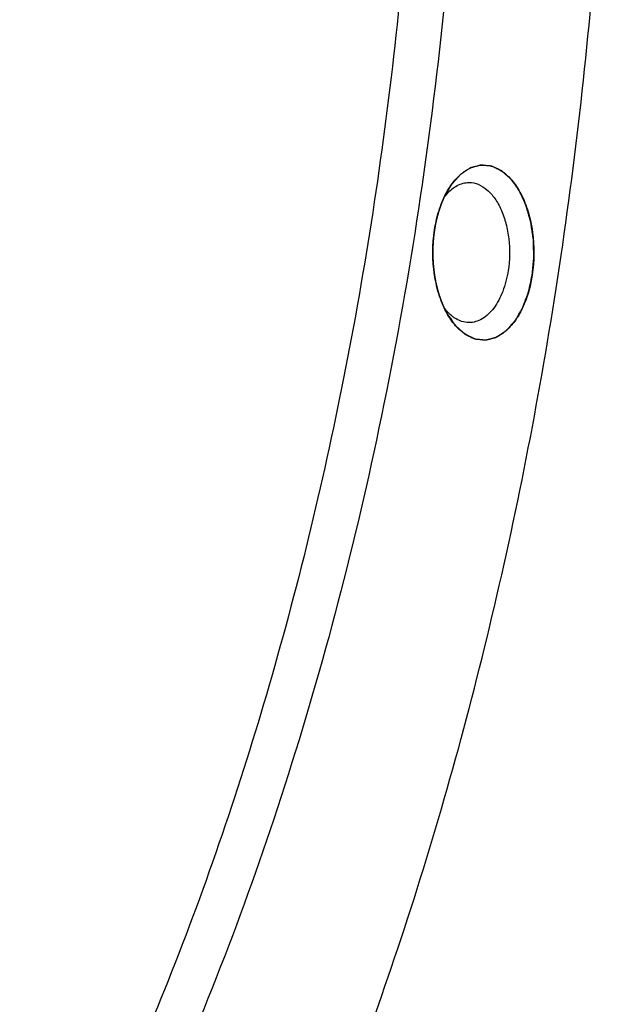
# Model space of a CAD drawing. Header units: millimetres. Extents: x -131 to 420, y 0 to 297.
# Tile 11 of 28: x -63 to -56, y 40 to 52. Entities that reach past the tile are written whole.
import ezdxf

# ---------------------------------------------------------------- set-up
doc = ezdxf.new("R2010")
doc.units = ezdxf.units.MM
doc.header["$LTSCALE"] = 23.1
doc.layers.get('0').update_dxf_attribs({"linetype": 'CONTINUOUS'})
doc.layers.add('02___PRT_ALL_AXES', color=7, linetype='CONTINUOUS')

msp = doc.modelspace()

# ---------------------------------------------------------------- linework, layer by layer
at = {"color": 7, "linetype": 'Continuous'}
for p, q in [((-58.0918, 49.6971), (-58.095, 49.6903)), ((-58.1584, 49.5207), (-58.16, 49.5152)), ((-58.1827, 49.4272), (-58.1842, 49.4205)), ((-58.2146, 49.2239), (-58.2152, 49.2167)), ((-58.221, 49.1209), (-58.2212, 49.1148)), ((-58.2153, 48.913), (-58.2145, 48.9044)), ((-58.1844, 48.7101), (-58.1826, 48.702)), ((-58.1295, 48.522), (-58.1276, 48.5169)), ((-58.0947, 48.4384), (-58.0921, 48.4329))]:
    msp.add_line(p, q, dxfattribs=at)
for points, knots in [([(-62.6486, 76.8336), (-61.9925, 75.6973), (-60.806, 73.2453), (-59.4463, 69.2746), (-58.4745, 64.9763), (-57.916, 60.4633), (-57.7853, 55.8534), (-58.0858, 51.2673), (-58.8096, 46.8253), (-59.938, 42.6432), (-61.4423, 38.8293), (-63.2843, 35.4827), (-65.1067, 33.0999), (-66.6962, 31.5292), (-67.9127, 30.546), (-69.173, 29.7375), (-70.469, 29.1096), (-71.7923, 28.6674), (-73.1335, 28.4147), (-74.4829, 28.3538), (-75.8305, 28.4852), (-77.1661, 28.8077), (-78.0282, 29.1428), (-78.4524, 29.3385)], [0, 0, 0, 0, 0.0645549, 0.1335576, 0.2060786, 0.2809663, 0.3569334, 0.4326339, 0.5067361, 0.5779968, 0.6453409, 0.7079517, 0.7653793, 0.7921717, 0.8177385, 0.8421885, 0.8656777, 0.888409, 0.9106269, 0.9326074, 0.9546416, 0.9770172, 1, 1, 1, 1]), ([(-63.1312, 76.7049), (-62.5784, 75.7475), (-61.5611, 73.7027), (-60.336, 70.4111), (-59.3852, 66.8585), (-58.7267, 63.113), (-58.3731, 59.246), (-58.3311, 55.3315), (-58.6015, 51.4444), (-59.1792, 47.6591), (-60.0532, 44.048), (-61.2069, 40.6798), (-62.6188, 37.6183), (-64.2634, 34.9212), (-66.1119, 32.6393), (-68.1324, 30.8172), (-69.9632, 29.6963), (-71.4646, 29.0839), (-72.2223, 28.8702), (-72.601, 28.7873)], [0, 0, 0, 0, 0.0611869, 0.1260813, 0.1940822, 0.264439, 0.3363006, 0.4087551, 0.4808669, 0.5517142, 0.6204255, 0.6862199, 0.74845, 0.8066525, 0.8606081, 0.9104117, 0.956546, 0.9785406, 1, 1, 1, 1]), ([(-57.0869, 48.8059), (-57.0857, 48.8196), (-57.0831, 48.8471), (-57.0799, 48.8815), (-57.0774, 48.909), (-57.0755, 48.9296), (-57.0736, 48.9502), (-57.072, 48.9674), (-57.0707, 48.9811), (-57.0699, 48.9897), (-57.0693, 48.9966), (-57.0689, 49.0009), (-57.0686, 49.0043), (-57.0684, 49.0069), (-57.0681, 49.0091), (-57.0682, 49.0108), (-57.0683, 49.0126), (-57.0683, 49.0148), (-57.0684, 49.0183), (-57.0686, 49.0245), (-57.0689, 49.0334), (-57.0692, 49.044), (-57.0696, 49.0581), (-57.0701, 49.0758), (-57.0707, 49.097), (-57.0713, 49.1182), (-57.0719, 49.1394), (-57.0724, 49.1571), (-57.0728, 49.1712), (-57.0731, 49.1818), (-57.0734, 49.1924), (-57.0736, 49.2012), (-57.0738, 49.2083), (-57.0739, 49.2127), (-57.074, 49.2158), (-57.074, 49.2176), (-57.0743, 49.2193), (-57.0746, 49.2214), (-57.0752, 49.2249), (-57.0758, 49.2291), (-57.0769, 49.236), (-57.0782, 49.2445), (-57.0797, 49.2548), (-57.0818, 49.2685), (-57.0844, 49.2856), (-57.0876, 49.3061), (-57.0907, 49.3267), (-57.0938, 49.3472), (-57.0969, 49.3677), (-57.0996, 49.3848), (-57.1014, 49.3968), (-57.1024, 49.4036), (-57.1032, 49.4088), (-57.1039, 49.413), (-57.1043, 49.416), (-57.1046, 49.4177), (-57.1048, 49.4188), (-57.1049, 49.4197), (-57.1051, 49.4205), (-57.1055, 49.4219), (-57.1063, 49.4246), (-57.1074, 49.4286), (-57.1088, 49.4333), (-57.1107, 49.4396), (-57.113, 49.4475), (-57.1157, 49.457), (-57.1194, 49.4696), (-57.124, 49.4854), (-57.1314, 49.5107), (-57.1388, 49.536), (-57.1452, 49.5581), (-57.1489, 49.5707), (-57.1517, 49.5802), (-57.1544, 49.5897), (-57.1565, 49.5968), (-57.1579, 49.6015), (-57.1585, 49.6035), (-57.1589, 49.605), (-57.1592, 49.6063), (-57.1597, 49.6073), (-57.1604, 49.6087), (-57.1612, 49.6104), (-57.1624, 49.6132), (-57.164, 49.6166), (-57.166, 49.6207), (-57.1685, 49.6263), (-57.173, 49.6359), (-57.1794, 49.6497), (-57.1871, 49.6662), (-57.1973, 49.6883), (-57.2076, 49.7104), (-57.2165, 49.7297), (-57.2217, 49.7407), (-57.2255, 49.749), (-57.2287, 49.7559), (-57.2313, 49.7614), (-57.2328, 49.7648), (-57.2341, 49.7676), (-57.2349, 49.7694), (-57.2357, 49.7704), (-57.2365, 49.7716), (-57.2375, 49.773), (-57.2387, 49.7746), (-57.2403, 49.7769), (-57.243, 49.7808), (-57.247, 49.7864), (-57.2533, 49.7953), (-57.2613, 49.8065), (-57.2708, 49.8199), (-57.2803, 49.8333), (-57.2898, 49.8468), (-57.2977, 49.8579), (-57.304, 49.8669), (-57.3088, 49.8736), (-57.3135, 49.8803), (-57.3175, 49.8859), (-57.3206, 49.8904), (-57.323, 49.8937), (-57.325, 49.8965), (-57.3266, 49.8988), (-57.3276, 49.9001), (-57.3283, 49.9013), (-57.329, 49.9019), (-57.3297, 49.9025), (-57.331, 49.9038), (-57.3331, 49.9056), (-57.3358, 49.908), (-57.3395, 49.9112), (-57.344, 49.9153), (-57.3513, 49.9218), (-57.3604, 49.9298), (-57.3713, 49.9395), (-57.3822, 49.9493), (-57.3931, 49.959), (-57.404, 49.9687), (-57.413, 49.9768), (-57.4203, 49.9832), (-57.4249, 49.9873), (-57.4285, 49.9905), (-57.4312, 49.9929), (-57.4333, 49.9947), (-57.4346, 49.996), (-57.4353, 49.9966), (-57.436, 49.9972), (-57.4367, 49.9974), (-57.4375, 49.9978), (-57.4385, 49.9983), (-57.4402, 49.9991), (-57.4427, 50.0002), (-57.4456, 50.0016), (-57.4496, 50.0035), (-57.4545, 50.0058), (-57.4604, 50.0086), (-57.4663, 50.0114), (-57.4742, 50.0151), (-57.4841, 50.0197), (-57.4959, 50.0253), (-57.5077, 50.0309), (-57.5195, 50.0364), (-57.5294, 50.0411), (-57.5373, 50.0448), (-57.5422, 50.0471), (-57.5457, 50.0487), (-57.5476, 50.0496), (-57.5491, 50.0503), (-57.5504, 50.0509), (-57.5513, 50.0514), (-57.5523, 50.0519), (-57.5536, 50.0519), (-57.5556, 50.0522), (-57.5582, 50.0524), (-57.5612, 50.0527), (-57.5643, 50.053), (-57.5684, 50.0534), (-57.5735, 50.0539), (-57.5796, 50.0545), (-57.5857, 50.0551), (-57.598, 50.0563), (-57.6122, 50.0576), (-57.6286, 50.0592), (-57.6388, 50.0602), (-57.6469, 50.061), (-57.653, 50.0616), (-57.6581, 50.0621), (-57.6622, 50.0625), (-57.6653, 50.0628), (-57.6678, 50.063), (-57.6699, 50.0632), (-57.6711, 50.0634), (-57.6722, 50.0634), (-57.6728, 50.0635), (-57.6733, 50.0634), (-57.6738, 50.0632), (-57.6747, 50.063), (-57.676, 50.0627), (-57.678, 50.0621), (-57.6805, 50.0615), (-57.6845, 50.0604), (-57.6896, 50.059), (-57.6956, 50.0574), (-57.7037, 50.0552), (-57.7179, 50.0514), (-57.734, 50.0471), (-57.7502, 50.0428), (-57.7603, 50.0401), (-57.7683, 50.0379), (-57.7744, 50.0363), (-57.7794, 50.0349), (-57.7835, 50.0338), (-57.7865, 50.033), (-57.789, 50.0324), (-57.7908, 50.0319), (-57.7917, 50.0316), (-57.7922, 50.0315), (-57.7926, 50.0311), (-57.7932, 50.0308), (-57.7942, 50.0301), (-57.7954, 50.0294), (-57.7968, 50.0284), (-57.7987, 50.0272), (-57.8011, 50.0256), (-57.8049, 50.0231), (-57.8116, 50.0187), (-57.8212, 50.0124), (-57.8326, 50.0048), (-57.8441, 49.9973), (-57.8556, 49.9898), (-57.867, 49.9822), (-57.8766, 49.9759), (-57.8842, 49.9709), (-57.8899, 49.9672), (-57.8947, 49.964), (-57.8985, 49.9615), (-57.9009, 49.9599), (-57.9028, 49.9587), (-57.9039, 49.958), (-57.9046, 49.9575), (-57.905, 49.9573), (-57.9053, 49.9569), (-57.9059, 49.9562), (-57.9073, 49.9546), (-57.9094, 49.9523), (-57.9119, 49.9495), (-57.9145, 49.9467), (-57.9179, 49.9429), (-57.9238, 49.9363), (-57.9322, 49.9269), (-57.9424, 49.9156), (-57.9525, 49.9044), (-57.9627, 49.8931), (-57.9711, 49.8837), (-57.9779, 49.8762), (-57.983, 49.8705), (-57.988, 49.8649), (-57.9923, 49.8602), (-57.9956, 49.8564), (-57.9982, 49.8536), (-58.0003, 49.8512), (-58.002, 49.8494), (-58.003, 49.8482), (-58.0039, 49.8473), (-58.0044, 49.8467), (-58.0048, 49.8462), (-58.0052, 49.8455), (-58.0058, 49.8445), (-58.0068, 49.8429), (-58.0082, 49.8404), (-58.0101, 49.8372), (-58.013, 49.8321), (-58.0167, 49.8258), (-58.0226, 49.8157), (-58.03, 49.8031), (-58.0388, 49.788), (-58.0476, 49.7728), (-58.0594, 49.7526), (-58.0742, 49.7274), (-58.086, 49.7072), (-58.0918, 49.6971)], [0, 0, 0, 0, 0.015625, 0.03125, 0.0390625, 0.046875, 0.0546875, 0.0625, 0.0664062, 0.0703125, 0.0722656, 0.0742188, 0.0751953, 0.0761719, 0.0771484, 0.0776367, 0.078125, 0.0791016, 0.0800781, 0.0820312, 0.0859375, 0.0898438, 0.09375, 0.1015625, 0.109375, 0.1171875, 0.125, 0.1328125, 0.1367188, 0.140625, 0.1445312, 0.1484375, 0.1503906, 0.1523438, 0.1533203, 0.1538086, 0.1542969, 0.1552734, 0.15625, 0.1582031, 0.1601562, 0.1640625, 0.1679688, 0.171875, 0.1796875, 0.1875, 0.1953125, 0.203125, 0.2109375, 0.21875, 0.2226562, 0.2246094, 0.2265625, 0.2285156, 0.2294922, 0.2299805, 0.2304688, 0.2307129, 0.230957, 0.2314453, 0.2324219, 0.234375, 0.2363281, 0.2382812, 0.2421875, 0.2460938, 0.25, 0.2578125, 0.265625, 0.28125, 0.2890625, 0.2929688, 0.296875, 0.3007812, 0.3046875, 0.3056641, 0.3066406, 0.3071289, 0.3076172, 0.3081055, 0.3085938, 0.3095703, 0.3105469, 0.3125, 0.3144531, 0.3164062, 0.3203125, 0.328125, 0.3359375, 0.34375, 0.359375, 0.3671875, 0.3710938, 0.375, 0.3789062, 0.3808594, 0.3828125, 0.3837891, 0.3847656, 0.3852539, 0.3857422, 0.3867188, 0.3876953, 0.3886719, 0.390625, 0.3945312, 0.3984375, 0.40625, 0.4140625, 0.421875, 0.4296875, 0.4375, 0.4414062, 0.4453125, 0.4492188, 0.453125, 0.4550781, 0.4570312, 0.4589844, 0.4599609, 0.4609375, 0.4614258, 0.4619141, 0.4624023, 0.4628906, 0.4648438, 0.4667969, 0.46875, 0.4726562, 0.4765625, 0.484375, 0.4921875, 0.5, 0.5078125, 0.515625, 0.5234375, 0.5273438, 0.53125, 0.5332031, 0.5351562, 0.5371094, 0.5375977, 0.5380859, 0.5385742, 0.5390625, 0.5395508, 0.5400391, 0.5410156, 0.5429688, 0.5449219, 0.546875, 0.5507812, 0.5546875, 0.5585938, 0.5625, 0.5703125, 0.578125, 0.5859375, 0.59375, 0.6015625, 0.6054688, 0.609375, 0.6113281, 0.6123047, 0.6132812, 0.6142578, 0.6147461, 0.6152344, 0.6162109, 0.6171875, 0.6191406, 0.6210938, 0.6230469, 0.625, 0.6289062, 0.6328125, 0.6367188, 0.640625, 0.65625, 0.6640625, 0.671875, 0.6757812, 0.6796875, 0.6835938, 0.6855469, 0.6875, 0.6894531, 0.6904297, 0.6914062, 0.6918945, 0.6923828, 0.692627, 0.6928711, 0.6933594, 0.6943359, 0.6953125, 0.6972656, 0.6992188, 0.703125, 0.7070312, 0.7109375, 0.71875, 0.734375, 0.7421875, 0.75, 0.7539062, 0.7578125, 0.7617188, 0.7636719, 0.765625, 0.7675781, 0.7685547, 0.769043, 0.7692871, 0.7695312, 0.7700195, 0.7705078, 0.7714844, 0.7724609, 0.7734375, 0.7753906, 0.7773438, 0.78125, 0.7890625, 0.796875, 0.8046875, 0.8125, 0.8203125, 0.828125, 0.8320312, 0.8359375, 0.8398438, 0.8417969, 0.84375, 0.8447266, 0.8457031, 0.8459473, 0.8461914, 0.8464355, 0.8466797, 0.8476562, 0.8496094, 0.8515625, 0.8535156, 0.8554688, 0.859375, 0.8671875, 0.875, 0.8828125, 0.890625, 0.8984375, 0.9023438, 0.90625, 0.9101562, 0.9140625, 0.9160156, 0.9179688, 0.9199219, 0.9208984, 0.921875, 0.9223633, 0.9228516, 0.9230957, 0.9233398, 0.9238281, 0.9248047, 0.9257812, 0.9277344, 0.9296875, 0.9335938, 0.9375, 0.9453125, 0.953125, 0.9609375, 0.96875, 0.984375, 1, 1, 1, 1]), ([(-57.9067, 49.9557), (-57.8936, 49.9673), (-57.8421, 50.0087), (-57.7817, 50.0396), (-57.7349, 50.0524)], [0, 0, 0, 0, 0.2659897, 1, 1, 1, 1]), ([(-57.7349, 50.0524), (-57.6888, 50.065), (-57.5876, 50.0711), (-57.4409, 50.0118), (-57.3121, 49.8947), (-57.2056, 49.7297), (-57.1259, 49.5262), (-57.06, 49.2159), (-57.0619, 48.9681), (-57.0869, 48.8059)], [0, 0, 0, 0, 0.0892196, 0.1823471, 0.2878638, 0.4093008, 0.5458141, 0.6936645, 1, 1, 1, 1]), ([(-58.0528, 49.7718), (-58.0424, 49.79), (-58.0009, 49.8566), (-57.9499, 49.9176), (-57.9067, 49.9557)], [0, 0, 0, 0, 0.2669188, 1, 1, 1, 1]), ([(-58.0822, 49.7084), (-58.072, 49.7214), (-58.0323, 49.7681), (-57.9837, 49.808), (-57.9441, 49.8292)], [0, 0, 0, 0, 0.2689847, 1, 1, 1, 1]), ([(-57.9441, 49.8292), (-57.9228, 49.8405), (-57.8785, 49.8584), (-57.8311, 49.8647), (-57.8079, 49.8647)], [0, 0, 0, 0, 0.5104172, 1, 1, 1, 1]), ([(-57.8079, 49.8647), (-57.7723, 49.8647), (-57.697, 49.8489), (-57.5956, 49.7831), (-57.5073, 49.6812), (-57.4352, 49.5488), (-57.3822, 49.3923), (-57.34, 49.1602), (-57.3433, 48.9773), (-57.3618, 48.8577)], [0, 0, 0, 0, 0.0881171, 0.1844739, 0.2940692, 0.4180928, 0.5548455, 0.7007415, 1, 1, 1, 1]), ([(-58.2023, 49.3235), (-58.1896, 49.4052), (-58.1536, 49.56), (-58.0906, 49.7064), (-58.0528, 49.7718)], [0, 0, 0, 0, 0.5226525, 1, 1, 1, 1]), ([(-58.1293, 49.6079), (-58.1299, 49.6065), (-58.1307, 49.6043), (-58.1318, 49.6013), (-58.1324, 49.5995), (-58.133, 49.598), (-58.1333, 49.5971), (-58.1336, 49.5964), (-58.1339, 49.5955), (-58.1345, 49.5938), (-58.1353, 49.5915), (-58.1366, 49.5878), (-58.1383, 49.5832), (-58.1402, 49.5776), (-58.1421, 49.5719), (-58.1441, 49.5663), (-58.1459, 49.5606), (-58.1478, 49.5549), (-58.1497, 49.5492), (-58.1515, 49.5434), (-58.1533, 49.5377), (-58.1556, 49.5301), (-58.1573, 49.5245), (-58.1584, 49.5207)], [0, 0, 0, 0, 0.0625, 0.09375, 0.125, 0.140625, 0.15625, 0.1640625, 0.171875, 0.1875, 0.21875, 0.25, 0.3125, 0.375, 0.4375, 0.5, 0.5625, 0.625, 0.6875, 0.75, 0.8125, 0.875, 1, 1, 1, 1]), ([(-58.095, 49.6903), (-58.0956, 49.689), (-58.0966, 49.6869), (-58.0978, 49.6842), (-58.0986, 49.6825), (-58.0992, 49.6811), (-58.0996, 49.6802), (-58.0999, 49.6796), (-58.1003, 49.6787), (-58.101, 49.6772), (-58.1019, 49.6751), (-58.1035, 49.6716), (-58.1054, 49.6673), (-58.1076, 49.662), (-58.1099, 49.6567), (-58.1121, 49.6515), (-58.1143, 49.6461), (-58.1172, 49.639), (-58.1201, 49.6319), (-58.1226, 49.6256), (-58.124, 49.6219), (-58.1261, 49.6163), (-58.1279, 49.6117), (-58.1293, 49.6079)], [0, 0, 0, 0, 0.0625, 0.09375, 0.125, 0.140625, 0.15625, 0.1640625, 0.171875, 0.1875, 0.21875, 0.25, 0.3125, 0.375, 0.4375, 0.5, 0.5625, 0.625, 0.75, 0.8125, 0.84375, 0.875, 1, 1, 1, 1]), ([(-58.16, 49.5152), (-58.1605, 49.5137), (-58.1612, 49.5113), (-58.1621, 49.5082), (-58.1626, 49.5062), (-58.1631, 49.5047), (-58.1633, 49.5037), (-58.1636, 49.5029), (-58.1638, 49.502), (-58.1643, 49.5002), (-58.165, 49.4978), (-58.1658, 49.4948), (-58.1666, 49.4919), (-58.1673, 49.4894), (-58.1678, 49.4877), (-58.168, 49.4867), (-58.1682, 49.486), (-58.1685, 49.485), (-58.1689, 49.4834), (-58.1694, 49.4814), (-58.1701, 49.479), (-58.1706, 49.477), (-58.1709, 49.4756), (-58.1712, 49.4748), (-58.1713, 49.4743), (-58.1715, 49.4735), (-58.1718, 49.4725), (-58.1722, 49.4708), (-58.1728, 49.4683), (-58.1736, 49.4653), (-58.1746, 49.4613), (-58.1759, 49.4563), (-58.1771, 49.4512), (-58.178, 49.4472), (-58.1786, 49.4447), (-58.1791, 49.4427), (-58.1796, 49.4408), (-58.1803, 49.4375), (-58.1814, 49.4328), (-58.1822, 49.4291), (-58.1827, 49.4272)], [0, 0, 0, 0, 0.0625, 0.09375, 0.125, 0.140625, 0.15625, 0.1640625, 0.171875, 0.1875, 0.21875, 0.25, 0.28125, 0.3125, 0.328125, 0.3359375, 0.34375, 0.359375, 0.375, 0.40625, 0.4375, 0.46875, 0.484375, 0.4921875, 0.5, 0.5078125, 0.515625, 0.53125, 0.5625, 0.59375, 0.625, 0.6875, 0.75, 0.78125, 0.8125, 0.828125, 0.84375, 0.875, 0.9375, 1, 1, 1, 1]), ([(-58.1842, 49.4205), (-58.1845, 49.4188), (-58.1851, 49.4164), (-58.1858, 49.4131), (-58.1862, 49.4111), (-58.1866, 49.4094), (-58.1868, 49.4084), (-58.1869, 49.4076), (-58.1872, 49.4066), (-58.1875, 49.4048), (-58.188, 49.4023), (-58.1889, 49.3981), (-58.19, 49.393), (-58.1916, 49.3847), (-58.1932, 49.3765), (-58.1947, 49.3681), (-58.1959, 49.3619), (-58.197, 49.3557), (-58.198, 49.3494), (-58.1989, 49.3442), (-58.1997, 49.3399), (-58.2004, 49.3355), (-58.2012, 49.3301), (-58.2019, 49.3257), (-58.2023, 49.3235)], [0, 0, 0, 0, 0.0625, 0.09375, 0.125, 0.140625, 0.15625, 0.1640625, 0.171875, 0.1875, 0.21875, 0.25, 0.3125, 0.375, 0.5, 0.5625, 0.625, 0.6875, 0.75, 0.8125, 0.84375, 0.875, 0.9375, 1, 1, 1, 1]), ([(-58.0528, 48.3576), (-58.0906, 48.423), (-58.1536, 48.5695), (-58.2288, 48.8925), (-58.2287, 49.153), (-58.2023, 49.3235)], [0, 0, 0, 0, 0.2283137, 0.4782645, 1, 1, 1, 1]), ([(-58.2023, 49.3235), (-58.2025, 49.3218), (-58.2029, 49.3193), (-58.2034, 49.3159), (-58.2037, 49.3138), (-58.204, 49.3121), (-58.2042, 49.3111), (-58.2043, 49.3102), (-58.2044, 49.3092), (-58.2047, 49.3073), (-58.2051, 49.3047), (-58.2057, 49.3005), (-58.2064, 49.2952), (-58.2075, 49.2867), (-58.2087, 49.2782), (-58.2097, 49.2696), (-58.2104, 49.2632), (-58.2112, 49.2568), (-58.2119, 49.2504), (-58.2125, 49.245), (-58.2129, 49.2407), (-58.2134, 49.2362), (-58.2139, 49.2306), (-58.2144, 49.2261), (-58.2146, 49.2239)], [0, 0, 0, 0, 0.0625, 0.09375, 0.125, 0.140625, 0.15625, 0.1640625, 0.171875, 0.1875, 0.21875, 0.25, 0.3125, 0.375, 0.5, 0.5625, 0.625, 0.6875, 0.75, 0.8125, 0.84375, 0.875, 0.9375, 1, 1, 1, 1]), ([(-58.2152, 49.2167), (-58.2154, 49.215), (-58.2156, 49.2124), (-58.2159, 49.209), (-58.2161, 49.2068), (-58.2162, 49.2051), (-58.2163, 49.204), (-58.2164, 49.2032), (-58.2165, 49.2021), (-58.2166, 49.2002), (-58.2168, 49.1975), (-58.2171, 49.1943), (-58.2173, 49.191), (-58.2175, 49.1883), (-58.2177, 49.1864), (-58.2177, 49.1854), (-58.2178, 49.1845), (-58.2179, 49.1834), (-58.218, 49.1817), (-58.2181, 49.1795), (-58.2183, 49.1769), (-58.2184, 49.1748), (-58.2185, 49.1733), (-58.2186, 49.1724), (-58.2186, 49.1718), (-58.2187, 49.1709), (-58.2187, 49.1698), (-58.2189, 49.1679), (-58.219, 49.1652), (-58.2192, 49.162), (-58.2194, 49.1576), (-58.2197, 49.1522), (-58.22, 49.1468), (-58.2202, 49.1424), (-58.2203, 49.1397), (-58.2204, 49.1375), (-58.2205, 49.1355), (-58.2206, 49.132), (-58.2208, 49.1269), (-58.221, 49.1229), (-58.221, 49.1209)], [0, 0, 0, 0, 0.0625, 0.09375, 0.125, 0.140625, 0.15625, 0.1640625, 0.171875, 0.1875, 0.21875, 0.25, 0.28125, 0.3125, 0.328125, 0.3359375, 0.34375, 0.359375, 0.375, 0.40625, 0.4375, 0.46875, 0.484375, 0.4921875, 0.5, 0.5078125, 0.515625, 0.53125, 0.5625, 0.59375, 0.625, 0.6875, 0.75, 0.78125, 0.8125, 0.828125, 0.84375, 0.875, 0.9375, 1, 1, 1, 1]), ([(-58.2212, 49.1148), (-58.2214, 49.106), (-58.2218, 49.0886), (-58.222, 49.0668), (-58.2219, 49.0493), (-58.2217, 49.0384), (-58.2216, 49.0297), (-58.2214, 49.0208), (-58.2212, 49.0141), (-58.2211, 49.0097)], [0, 0, 0, 0, 0.25, 0.5, 0.625, 0.75, 0.8125, 0.875, 1, 1, 1, 1]), ([(-58.2211, 49.0097), (-58.221, 49.0079), (-58.2209, 49.0053), (-58.2208, 49.0018), (-58.2207, 48.9996), (-58.2207, 48.9979), (-58.2206, 48.9968), (-58.2206, 48.996), (-58.2205, 48.9949), (-58.2205, 48.993), (-58.2203, 48.9903), (-58.2202, 48.987), (-58.22, 48.9838), (-58.2199, 48.9811), (-58.2198, 48.9791), (-58.2198, 48.9781), (-58.2197, 48.9773), (-58.2197, 48.9762), (-58.2196, 48.9744), (-58.2195, 48.9722), (-58.2193, 48.9696), (-58.2192, 48.9675), (-58.2191, 48.966), (-58.2191, 48.9651), (-58.219, 48.9645), (-58.219, 48.9636), (-58.2189, 48.9625), (-58.2188, 48.9606), (-58.2186, 48.9579), (-58.2184, 48.9547), (-58.2182, 48.9503), (-58.2178, 48.9449), (-58.2173, 48.9384), (-58.2169, 48.933), (-58.2166, 48.9287), (-58.2161, 48.9224), (-58.2156, 48.9172), (-58.2153, 48.913)], [0, 0, 0, 0, 0.0625, 0.09375, 0.125, 0.140625, 0.15625, 0.1640625, 0.171875, 0.1875, 0.21875, 0.25, 0.28125, 0.3125, 0.328125, 0.3359375, 0.34375, 0.359375, 0.375, 0.40625, 0.4375, 0.46875, 0.484375, 0.4921875, 0.5, 0.5078125, 0.515625, 0.53125, 0.5625, 0.59375, 0.625, 0.6875, 0.75, 0.8125, 0.84375, 0.875, 1, 1, 1, 1]), ([(-58.2145, 48.9044), (-58.2141, 48.9005), (-58.2135, 48.8947), (-58.2127, 48.887), (-58.2122, 48.8821), (-58.2118, 48.8783), (-58.2115, 48.8758), (-58.2113, 48.8739), (-58.2111, 48.8718), (-58.2106, 48.8681), (-58.21, 48.8628), (-58.2092, 48.8564), (-58.2084, 48.85), (-58.2078, 48.8452), (-58.2074, 48.842), (-58.2072, 48.8404), (-58.207, 48.8388), (-58.2068, 48.8369), (-58.2064, 48.8345), (-58.2059, 48.8307), (-58.2052, 48.826), (-58.2044, 48.8202), (-58.2037, 48.8155), (-58.2032, 48.8121), (-58.2029, 48.8102), (-58.2027, 48.8088), (-58.2025, 48.8072), (-58.2021, 48.8051), (-58.2015, 48.8015), (-58.2007, 48.7962), (-58.1996, 48.7899), (-58.1986, 48.7836), (-58.1976, 48.7773), (-58.1961, 48.769), (-58.1945, 48.7607), (-58.193, 48.7524), (-58.192, 48.7472), (-58.1913, 48.743), (-58.1904, 48.739), (-58.189, 48.732), (-58.1869, 48.722), (-58.1853, 48.7141), (-58.1844, 48.7101)], [0, 0, 0, 0, 0.0625, 0.09375, 0.125, 0.140625, 0.15625, 0.1640625, 0.171875, 0.1875, 0.21875, 0.25, 0.28125, 0.3125, 0.3203125, 0.328125, 0.3359375, 0.34375, 0.359375, 0.375, 0.40625, 0.4375, 0.46875, 0.484375, 0.4921875, 0.5, 0.5078125, 0.515625, 0.53125, 0.5625, 0.59375, 0.625, 0.65625, 0.6875, 0.75, 0.78125, 0.8125, 0.828125, 0.84375, 0.875, 0.9375, 1, 1, 1, 1]), ([(-57.3618, 48.8577), (-57.3743, 48.7768), (-57.412, 48.6265), (-57.498, 48.4591), (-57.586, 48.359), (-57.6558, 48.3055), (-57.7304, 48.2723), (-57.7826, 48.2647), (-57.8079, 48.2647)], [0, 0, 0, 0, 0.3070683, 0.5776484, 0.6966553, 0.8050308, 0.9049123, 1, 1, 1, 1]), ([(-58.1826, 48.702), (-58.1823, 48.7003), (-58.1817, 48.6979), (-58.181, 48.6947), (-58.1805, 48.6926), (-58.1801, 48.691), (-58.1799, 48.69), (-58.1797, 48.6892), (-58.1795, 48.6882), (-58.179, 48.6865), (-58.1784, 48.684), (-58.1775, 48.6799), (-58.1763, 48.6749), (-58.1748, 48.6689), (-58.1733, 48.6629), (-58.1718, 48.6569), (-58.1702, 48.6509), (-58.1686, 48.645), (-58.167, 48.639), (-58.1654, 48.6331), (-58.1638, 48.6272), (-58.1615, 48.6193), (-58.1598, 48.6133), (-58.1586, 48.6093)], [0, 0, 0, 0, 0.0625, 0.09375, 0.125, 0.140625, 0.15625, 0.1640625, 0.171875, 0.1875, 0.21875, 0.25, 0.3125, 0.375, 0.4375, 0.5, 0.5625, 0.625, 0.6875, 0.75, 0.8125, 0.875, 1, 1, 1, 1]), ([(-58.0528, 48.3576), (-58.048, 48.3508), (-58.0385, 48.3373), (-58.0241, 48.3171), (-58.0097, 48.2968), (-57.9977, 48.2799), (-57.9881, 48.2664), (-57.9809, 48.2563), (-57.9749, 48.2479), (-57.9701, 48.2411), (-57.9671, 48.2369), (-57.9647, 48.2335), (-57.9632, 48.2314), (-57.962, 48.2297), (-57.9608, 48.228), (-57.959, 48.2265), (-57.957, 48.2246), (-57.9542, 48.2221), (-57.9507, 48.219), (-57.9465, 48.2152), (-57.9409, 48.2103), (-57.9339, 48.204), (-57.9255, 48.1966), (-57.9143, 48.1866), (-57.9003, 48.1742), (-57.8864, 48.1617), (-57.8752, 48.1518), (-57.8682, 48.1456), (-57.8633, 48.1412), (-57.8605, 48.1387), (-57.8584, 48.1369), (-57.8567, 48.1353), (-57.8553, 48.1341), (-57.8542, 48.1331), (-57.8534, 48.1323), (-57.8526, 48.132), (-57.8518, 48.1316), (-57.8509, 48.1312), (-57.8486, 48.1301), (-57.8452, 48.1285), (-57.8406, 48.1264), (-57.8361, 48.1242), (-57.83, 48.1214), (-57.8224, 48.1178), (-57.8133, 48.1135), (-57.8042, 48.1093), (-57.7951, 48.105), (-57.786, 48.1007), (-57.7769, 48.0964), (-57.7678, 48.0921), (-57.7603, 48.0886), (-57.7542, 48.0857), (-57.7496, 48.0836), (-57.7451, 48.0814), (-57.7417, 48.0798), (-57.7394, 48.0787), (-57.7385, 48.0783), (-57.7377, 48.078), (-57.7369, 48.0775), (-57.736, 48.0775), (-57.7348, 48.0774), (-57.7332, 48.0772), (-57.7313, 48.077), (-57.7289, 48.0768), (-57.7258, 48.0765), (-57.7203, 48.076), (-57.7124, 48.0752), (-57.6999, 48.074), (-57.6842, 48.0725), (-57.6685, 48.0709), (-57.6559, 48.0697), (-57.6465, 48.0688), (-57.6387, 48.0681), (-57.6324, 48.0675), (-57.6285, 48.0671), (-57.6253, 48.0668), (-57.623, 48.0665), (-57.6206, 48.0663), (-57.6187, 48.0661), (-57.6173, 48.066), (-57.6165, 48.0659), (-57.6159, 48.066), (-57.6153, 48.0662), (-57.6146, 48.0664), (-57.6132, 48.0668), (-57.6113, 48.0673), (-57.6082, 48.0681), (-57.6043, 48.0692), (-57.5981, 48.0708), (-57.5903, 48.0729), (-57.581, 48.0754), (-57.5686, 48.0787), (-57.5561, 48.0821), (-57.5437, 48.0854), (-57.5344, 48.0879), (-57.5266, 48.09), (-57.5204, 48.0916), (-57.5158, 48.0929), (-57.5111, 48.0941), (-57.5072, 48.0952), (-57.5041, 48.096), (-57.5022, 48.0965), (-57.5006, 48.0969), (-57.4995, 48.0973), (-57.4985, 48.0975), (-57.4977, 48.0977), (-57.4971, 48.0978), (-57.4966, 48.0983), (-57.4958, 48.0987), (-57.4949, 48.0993), (-57.4938, 48.1001), (-57.4923, 48.101), (-57.4905, 48.1022), (-57.4876, 48.1042), (-57.4839, 48.1066), (-57.4795, 48.1095), (-57.4751, 48.1124), (-57.4692, 48.1163), (-57.4619, 48.1211), (-57.453, 48.1269), (-57.4413, 48.1346), (-57.4295, 48.1424), (-57.4178, 48.1501), (-57.409, 48.1559), (-57.4016, 48.1607), (-57.3958, 48.1646), (-57.3921, 48.167), (-57.3891, 48.1689), (-57.3873, 48.1701), (-57.3858, 48.1711), (-57.3843, 48.172), (-57.3827, 48.1739), (-57.3807, 48.1761), (-57.3781, 48.1791), (-57.3748, 48.1827), (-57.3708, 48.1872), (-57.3655, 48.1931), (-57.3589, 48.2004), (-57.351, 48.2093), (-57.3404, 48.2211), (-57.3272, 48.2358), (-57.314, 48.2506), (-57.3034, 48.2624), (-57.2968, 48.2697), (-57.2922, 48.2749), (-57.2896, 48.2779), (-57.2876, 48.2801), (-57.2859, 48.2819), (-57.2846, 48.2834), (-57.2836, 48.2845), (-57.2828, 48.2854), (-57.2823, 48.2864), (-57.2817, 48.2873), (-57.281, 48.2885), (-57.2793, 48.2914), (-57.2768, 48.2957), (-57.2735, 48.3015), (-57.2701, 48.3072), (-57.2657, 48.3149), (-57.2601, 48.3245), (-57.2534, 48.336), (-57.2467, 48.3475), (-57.2378, 48.3629), (-57.2289, 48.3782), (-57.2199, 48.3936), (-57.2144, 48.4032), (-57.2099, 48.4108), (-57.2066, 48.4166), (-57.2032, 48.4223), (-57.2004, 48.4271), (-57.1986, 48.4302), (-57.1978, 48.4317), (-57.1972, 48.4326), (-57.1967, 48.4341), (-57.196, 48.4358), (-57.1952, 48.438), (-57.1941, 48.4409), (-57.1928, 48.4443), (-57.1911, 48.4489), (-57.1881, 48.4568), (-57.1838, 48.4682), (-57.1769, 48.4864), (-57.1683, 48.5092), (-57.1597, 48.532), (-57.1528, 48.5502), (-57.1476, 48.5639), (-57.1433, 48.5753), (-57.1399, 48.5844), (-57.1373, 48.5912), (-57.1352, 48.5969), (-57.1334, 48.6015), (-57.1322, 48.6049), (-57.131, 48.6077), (-57.1305, 48.6103), (-57.1299, 48.6129), (-57.1292, 48.6161), (-57.1281, 48.6213), (-57.1266, 48.6278), (-57.1243, 48.6381), (-57.1214, 48.651), (-57.118, 48.6665), (-57.1134, 48.6871), (-57.1076, 48.713), (-57.1007, 48.7439), (-57.0938, 48.7749), (-57.0892, 48.7956), (-57.0869, 48.8059)], [0, 0, 0, 0, 0.015625, 0.03125, 0.046875, 0.0625, 0.0703125, 0.078125, 0.0859375, 0.0898438, 0.09375, 0.0957031, 0.0976562, 0.0986328, 0.0996094, 0.1015625, 0.1035156, 0.1054688, 0.109375, 0.1132812, 0.1171875, 0.125, 0.1328125, 0.140625, 0.15625, 0.171875, 0.1796875, 0.1875, 0.1914062, 0.1933594, 0.1953125, 0.1972656, 0.1982422, 0.1992188, 0.2001953, 0.2006836, 0.2011719, 0.2021484, 0.203125, 0.2070312, 0.2109375, 0.2148438, 0.21875, 0.2265625, 0.234375, 0.2421875, 0.25, 0.2578125, 0.265625, 0.2734375, 0.28125, 0.2851562, 0.2890625, 0.2929688, 0.296875, 0.2978516, 0.2988281, 0.2993164, 0.2998047, 0.3007812, 0.3017578, 0.3027344, 0.3046875, 0.3066406, 0.3085938, 0.3125, 0.3203125, 0.328125, 0.34375, 0.359375, 0.3671875, 0.375, 0.3828125, 0.3867188, 0.390625, 0.3925781, 0.3945312, 0.3964844, 0.3984375, 0.3994141, 0.3999023, 0.4003906, 0.4008789, 0.4013672, 0.4023438, 0.4042969, 0.40625, 0.4101562, 0.4140625, 0.421875, 0.4296875, 0.4375, 0.453125, 0.4609375, 0.46875, 0.4765625, 0.4804688, 0.484375, 0.4882812, 0.4921875, 0.4941406, 0.4960938, 0.4970703, 0.4980469, 0.4990234, 0.4995117, 0.5, 0.5004883, 0.5009766, 0.5019531, 0.5029297, 0.5039062, 0.5058594, 0.5078125, 0.5117188, 0.515625, 0.5195312, 0.5234375, 0.53125, 0.5390625, 0.546875, 0.5625, 0.5703125, 0.578125, 0.5859375, 0.5898438, 0.59375, 0.5957031, 0.5976562, 0.5986328, 0.5996094, 0.6015625, 0.6035156, 0.6054688, 0.609375, 0.6132812, 0.6171875, 0.625, 0.6328125, 0.640625, 0.65625, 0.671875, 0.6796875, 0.6875, 0.6914062, 0.6933594, 0.6953125, 0.6972656, 0.6982422, 0.6992188, 0.7001953, 0.7006836, 0.7011719, 0.7021484, 0.703125, 0.7070312, 0.7109375, 0.7148438, 0.71875, 0.7265625, 0.734375, 0.7421875, 0.75, 0.765625, 0.7734375, 0.78125, 0.7851562, 0.7890625, 0.7929688, 0.796875, 0.7988281, 0.7993164, 0.7998047, 0.8007812, 0.8017578, 0.8027344, 0.8046875, 0.8066406, 0.8085938, 0.8125, 0.8203125, 0.828125, 0.84375, 0.859375, 0.8671875, 0.875, 0.8828125, 0.8867188, 0.890625, 0.8945312, 0.8964844, 0.8984375, 0.9003906, 0.9013672, 0.9023438, 0.9042969, 0.90625, 0.9101562, 0.9140625, 0.921875, 0.9296875, 0.9375, 0.953125, 0.96875, 0.984375, 1, 1, 1, 1]), ([(-57.0869, 48.8059), (-57.1043, 48.6935), (-57.1466, 48.5316), (-57.2414, 48.3413), (-57.3237, 48.2267), (-57.4174, 48.1392), (-57.5202, 48.0823), (-57.6288, 48.0592), (-57.7008, 48.0677), (-57.7349, 48.077)], [0, 0, 0, 0, 0.3130031, 0.454459, 0.5832794, 0.6993221, 0.8044191, 0.9026677, 1, 1, 1, 1]), ([(-58.1586, 48.6093), (-58.1581, 48.6077), (-58.1574, 48.6054), (-58.1565, 48.6023), (-58.1559, 48.6004), (-58.1555, 48.5988), (-58.1552, 48.5978), (-58.1549, 48.5971), (-58.1547, 48.5962), (-58.1541, 48.5945), (-58.1534, 48.5921), (-58.1522, 48.5882), (-58.1507, 48.5834), (-58.1488, 48.5777), (-58.147, 48.572), (-58.1452, 48.5663), (-58.1432, 48.5607), (-58.1407, 48.5531), (-58.1381, 48.5457), (-58.1358, 48.5391), (-58.1345, 48.5354), (-58.1325, 48.5301), (-58.1308, 48.5256), (-58.1295, 48.522)], [0, 0, 0, 0, 0.0625, 0.09375, 0.125, 0.140625, 0.15625, 0.1640625, 0.171875, 0.1875, 0.21875, 0.25, 0.3125, 0.375, 0.4375, 0.5, 0.5625, 0.625, 0.75, 0.8125, 0.84375, 0.875, 1, 1, 1, 1]), ([(-58.1276, 48.5169), (-58.127, 48.5154), (-58.1262, 48.5132), (-58.1251, 48.5103), (-58.1244, 48.5085), (-58.1238, 48.5071), (-58.1235, 48.5061), (-58.1232, 48.5054), (-58.1229, 48.5046), (-58.1222, 48.503), (-58.1214, 48.5007), (-58.1203, 48.498), (-58.1192, 48.4953), (-58.1183, 48.4931), (-58.1177, 48.4915), (-58.1173, 48.4907), (-58.1171, 48.49), (-58.1167, 48.4891), (-58.1161, 48.4877), (-58.1154, 48.4859), (-58.1145, 48.4837), (-58.1138, 48.482), (-58.1133, 48.4807), (-58.113, 48.48), (-58.1128, 48.4795), (-58.1125, 48.4788), (-58.1121, 48.4779), (-58.1114, 48.4764), (-58.1105, 48.4742), (-58.1094, 48.4716), (-58.1079, 48.468), (-58.106, 48.4637), (-58.1037, 48.4585), (-58.1018, 48.4541), (-58.1003, 48.4507), (-58.0988, 48.4474), (-58.0969, 48.4433), (-58.0954, 48.44), (-58.0947, 48.4384)], [0, 0, 0, 0, 0.0625, 0.09375, 0.125, 0.140625, 0.15625, 0.1640625, 0.171875, 0.1875, 0.21875, 0.25, 0.28125, 0.3125, 0.328125, 0.3359375, 0.34375, 0.359375, 0.375, 0.40625, 0.4375, 0.46875, 0.484375, 0.4921875, 0.5, 0.5078125, 0.515625, 0.53125, 0.5625, 0.59375, 0.625, 0.6875, 0.75, 0.8125, 0.84375, 0.875, 0.9375, 1, 1, 1, 1]), ([(-57.9767, 48.32), (-57.9875, 48.3274), (-58.0323, 48.3613), (-58.0701, 48.4038), (-58.0954, 48.4385)], [0, 0, 0, 0, 0.2347074, 1, 1, 1, 1]), ([(-58.0921, 48.4329), (-58.0915, 48.4315), (-58.0905, 48.4295), (-58.0892, 48.4268), (-58.0884, 48.4251), (-58.0878, 48.4238), (-58.0874, 48.4229), (-58.0871, 48.4223), (-58.0867, 48.4215), (-58.0859, 48.42), (-58.0849, 48.418), (-58.0833, 48.4146), (-58.0812, 48.4105), (-58.0788, 48.4055), (-58.0762, 48.4007), (-58.0738, 48.3957), (-58.0712, 48.3909), (-58.0686, 48.3861), (-58.0661, 48.3813), (-58.0626, 48.375), (-58.0582, 48.3671), (-58.0546, 48.3607), (-58.0528, 48.3576)], [0, 0, 0, 0, 0.0625, 0.09375, 0.125, 0.140625, 0.15625, 0.1640625, 0.171875, 0.1875, 0.21875, 0.25, 0.3125, 0.375, 0.4375, 0.5, 0.5625, 0.625, 0.6875, 0.75, 0.875, 1, 1, 1, 1]), ([(-57.9067, 48.1737), (-57.9205, 48.1859), (-57.9768, 48.2407), (-58.0228, 48.3055), (-58.0528, 48.3576)], [0, 0, 0, 0, 0.2339901, 1, 1, 1, 1]), ([(-57.8079, 48.2647), (-57.8369, 48.2647), (-57.8971, 48.2748), (-57.9511, 48.3027), (-57.9767, 48.32)], [0, 0, 0, 0, 0.4843396, 1, 1, 1, 1]), ([(-57.7349, 48.077), (-57.75, 48.0812), (-57.8126, 48.1028), (-57.869, 48.1404), (-57.9067, 48.1737)], [0, 0, 0, 0, 0.237352, 1, 1, 1, 1])]:
    msp.add_open_spline(points, degree=3, knots=knots, dxfattribs=at)
at = {"layer": '02___PRT_ALL_AXES', "color": 7, "linetype": 'Continuous'}
msp.add_open_spline([(-69.5927, 26.5717), (-68.8082, 26.9336), (-67.2564, 27.8544), (-65.1332, 29.6849), (-63.1718, 31.9727), (-61.4032, 34.6777), (-59.8543, 37.7548), (-58.5502, 41.1523), (-57.5123, 44.8136), (-56.7578, 48.6771), (-56.2994, 52.6774), (-56.1449, 56.7469), (-56.2968, 60.8167), (-56.7526, 64.8179), (-57.5046, 68.6828), (-58.5402, 72.3462), (-59.8419, 75.7459), (-60.9053, 77.8632), (-61.4797, 78.8583)], degree=3, knots=[0, 0, 0, 0, 0.0450409, 0.0934025, 0.1455485, 0.2016182, 0.2614821, 0.3247972, 0.3910556, 0.4596248, 0.5297834, 0.6007528, 0.6717257, 0.7418947, 0.8104808, 0.8767619, 0.940104, 1, 1, 1, 1], dxfattribs=at)

doc.saveas('drawing.dxf')
